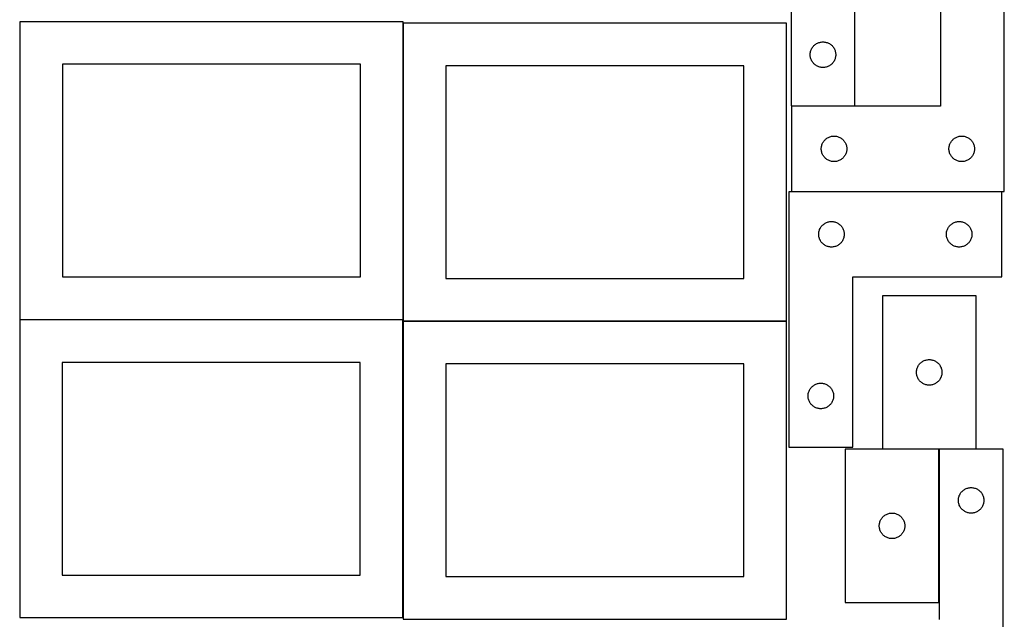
# Model space of a CAD drawing. Header units: millimetres. Extents: x 7 to 1243, y 7 to 2493.
# Tile 4 of 20: x 550 to 1243, y 430 to 853. Entities that reach past the tile are written whole.
import ezdxf

# ---------------------------------------------------------------- set-up
doc = ezdxf.new("R2010")
doc.units = ezdxf.units.MM
doc.layers.add('COMMON', color=5, linetype='CONTINUOUS', true_color=0x0000ff)
doc.layers.add('CUT', color=7, linetype='CONTINUOUS', true_color=0x000000)

msp = doc.modelspace()

# ---------------------------------------------------------------- linework, layer by layer
at = {"layer": 'COMMON'}
for p, q in [((819.83179, 850.002748), (819.83179, 641.083864)), ((549.73179, 640.983863), (819.562864, 640.983863)), ((819.931791, 639.902747), (1089.931791, 639.902747))]:
    msp.add_line(p, q, dxfattribs=at)
at = {"layer": 'CUT'}
for p, q in [((1093.203208, 971.821287), (1093.203208, 791.821287)), ((1138.203208, 791.821287), (1138.203208, 911.821287)), ((1198.488415, 911.440189), (1198.488415, 791.440189)), ((1243.488415, 731.440189), (1243.488415, 911.440189)), ((819.73179, 851.083864), (549.73179, 851.083864)), ((549.73179, 851.083864), (549.73179, 641.083864)), ((819.73179, 641.083864), (819.73179, 851.083864)), ((1089.931791, 850.002748), (819.931791, 850.002748)), ((819.931791, 850.002748), (819.931791, 640.002748)), ((1089.931791, 640.002748), (1089.931791, 850.002748)), ((1107.908979, 832.321287), (1108.219981, 832.82142)), ((1108.219981, 832.82142), (1108.563028, 833.30014)), ((1108.563028, 833.30014), (1108.93665, 833.7554)), ((1108.93665, 833.7554), (1109.339247, 834.185248)), ((1109.339247, 834.185248), (1109.769095, 834.587846)), ((1109.769095, 834.587846), (1110.224355, 834.961467)), ((1110.224355, 834.961467), (1110.703076, 835.304514)), ((1110.703076, 835.304514), (1111.203208, 835.615516)), ((1111.203208, 835.615516), (1111.72261, 835.893142)), ((1111.72261, 835.893142), (1112.259057, 836.136203)), ((1112.259057, 836.136203), (1112.810253, 836.343659)), ((1112.810253, 836.343659), (1113.373836, 836.51462)), ((1113.373836, 836.51462), (1113.947395, 836.648355)), ((1113.947395, 836.648355), (1114.528472, 836.744291)), ((1114.528472, 836.744291), (1115.11458, 836.802018)), ((1115.11458, 836.802018), (1115.703208, 836.821287)), ((1115.703208, 836.821287), (1116.291836, 836.802018)), ((1116.291836, 836.802018), (1116.877944, 836.744291)), ((1116.877944, 836.744291), (1117.459021, 836.648355)), ((1117.459021, 836.648355), (1118.032579, 836.51462)), ((1118.032579, 836.51462), (1118.596163, 836.343659)), ((1118.596163, 836.343659), (1119.147359, 836.136203)), ((1119.147359, 836.136203), (1119.683806, 835.893142)), ((1119.683806, 835.893142), (1120.203208, 835.615516)), ((1120.203208, 835.615516), (1120.70334, 835.304514)), ((1120.70334, 835.304514), (1121.182061, 834.961467)), ((1121.182061, 834.961467), (1121.63732, 834.587846)), ((1121.63732, 834.587846), (1122.067169, 834.185248)), ((1122.067169, 834.185248), (1122.469766, 833.7554)), ((1122.469766, 833.7554), (1122.843388, 833.30014)), ((1122.843388, 833.30014), (1123.186434, 832.82142)), ((1123.186434, 832.82142), (1123.497436, 832.321287)), ((1106.703208, 827.821287), (1106.722477, 828.409916)), ((1106.722477, 827.232659), (1106.703208, 827.821287)), ((1106.722477, 828.409916), (1106.780204, 828.996023)), ((1106.780204, 826.646552), (1106.722477, 827.232659)), ((1106.780204, 828.996023), (1106.87614, 829.5771)), ((1106.87614, 826.065475), (1106.780204, 826.646552)), ((1106.87614, 829.5771), (1107.009875, 830.150659)), ((1107.009875, 825.491916), (1106.87614, 826.065475)), ((1107.009875, 830.150659), (1107.180837, 830.714243)), ((1107.180837, 830.714243), (1107.388292, 831.265438)), ((1107.388292, 831.265438), (1107.631353, 831.801886)), ((1107.631353, 831.801886), (1107.908979, 832.321287)), ((1123.497436, 832.321287), (1123.775062, 831.801886)), ((1123.775062, 831.801886), (1124.018124, 831.265438)), ((1124.018124, 831.265438), (1124.225579, 830.714243)), ((1124.225579, 830.714243), (1124.39654, 830.150659)), ((1124.39654, 830.150659), (1124.530275, 829.5771)), ((1124.530275, 826.065475), (1124.39654, 825.491916)), ((1124.530275, 829.5771), (1124.626212, 828.996023)), ((1124.626212, 826.646552), (1124.530275, 826.065475)), ((1124.626212, 828.996023), (1124.683938, 828.409916)), ((1124.683938, 827.232659), (1124.626212, 826.646552)), ((1124.683938, 828.409916), (1124.703208, 827.821287)), ((1124.703208, 827.821287), (1124.683938, 827.232659)), ((789.73179, 821.083864), (579.73179, 821.083864)), ((579.73179, 821.083864), (579.73179, 671.083864)), ((789.73179, 671.083864), (789.73179, 821.083864)), ((1059.931791, 820.002748), (849.931791, 820.002748)), ((849.931791, 820.002748), (849.931791, 670.002748)), ((1059.931791, 670.002748), (1059.931791, 820.002748)), ((1107.180837, 824.928332), (1107.009875, 825.491916)), ((1107.388292, 824.377137), (1107.180837, 824.928332)), ((1107.631353, 823.840689), (1107.388292, 824.377137)), ((1107.908979, 823.321287), (1107.631353, 823.840689)), ((1108.219981, 822.821155), (1107.908979, 823.321287)), ((1108.563028, 822.342435), (1108.219981, 822.821155)), ((1108.93665, 821.887175), (1108.563028, 822.342435)), ((1109.339247, 821.457326), (1108.93665, 821.887175)), ((1109.769095, 821.054729), (1109.339247, 821.457326)), ((1110.224355, 820.681107), (1109.769095, 821.054729)), ((1110.703076, 820.338061), (1110.224355, 820.681107)), ((1111.203208, 820.027059), (1110.703076, 820.338061)), ((1111.72261, 819.749433), (1111.203208, 820.027059)), ((1112.259057, 819.506372), (1111.72261, 819.749433)), ((1112.810253, 819.298916), (1112.259057, 819.506372)), ((1113.373836, 819.127955), (1112.810253, 819.298916)), ((1113.947395, 818.99422), (1113.373836, 819.127955)), ((1114.528472, 818.898284), (1113.947395, 818.99422)), ((1115.11458, 818.840557), (1114.528472, 818.898284)), ((1115.703208, 818.821287), (1115.11458, 818.840557)), ((1116.291836, 818.840557), (1115.703208, 818.821287)), ((1116.877944, 818.898284), (1116.291836, 818.840557)), ((1117.459021, 818.99422), (1116.877944, 818.898284)), ((1118.032579, 819.127955), (1117.459021, 818.99422)), ((1118.596163, 819.298916), (1118.032579, 819.127955)), ((1119.147359, 819.506372), (1118.596163, 819.298916)), ((1119.683806, 819.749433), (1119.147359, 819.506372)), ((1120.203208, 820.027059), (1119.683806, 819.749433)), ((1120.70334, 820.338061), (1120.203208, 820.027059)), ((1121.182061, 820.681107), (1120.70334, 820.338061)), ((1121.63732, 821.054729), (1121.182061, 820.681107)), ((1122.067169, 821.457326), (1121.63732, 821.054729)), ((1122.469766, 821.887175), (1122.067169, 821.457326)), ((1122.843388, 822.342435), (1122.469766, 821.887175)), ((1123.186434, 822.821155), (1122.843388, 822.342435)), ((1123.497436, 823.321287), (1123.186434, 822.821155)), ((1123.775062, 823.840689), (1123.497436, 823.321287)), ((1124.018124, 824.377137), (1123.775062, 823.840689)), ((1124.225579, 824.928332), (1124.018124, 824.377137)), ((1124.39654, 825.491916), (1124.225579, 824.928332)), ((1093.203208, 791.821287), (1138.203208, 791.821287)), ((1198.488415, 791.440189), (1093.488415, 791.440189)), ((1093.488415, 791.440189), (1093.488415, 731.440189)), ((1121.159044, 770.133521), (1121.732603, 770.267256)), ((1121.732603, 770.267256), (1122.31368, 770.363192)), ((1122.31368, 770.363192), (1122.899787, 770.420919)), ((1122.899787, 770.420919), (1123.488415, 770.440189)), ((1123.488415, 770.440189), (1124.077044, 770.420919)), ((1124.077044, 770.420919), (1124.663151, 770.363192)), ((1124.663151, 770.363192), (1125.244228, 770.267256)), ((1125.244228, 770.267256), (1125.817787, 770.133521)), ((1211.159044, 770.133521), (1211.732603, 770.267256)), ((1211.732603, 770.267256), (1212.31368, 770.363192)), ((1212.31368, 770.363192), (1212.899787, 770.420919)), ((1212.899787, 770.420919), (1213.488415, 770.440189)), ((1213.488415, 770.440189), (1214.077044, 770.420919)), ((1214.077044, 770.420919), (1214.663151, 770.363192)), ((1214.663151, 770.363192), (1215.244228, 770.267256)), ((1215.244228, 770.267256), (1215.817787, 770.133521)), ((1114.661348, 763.196002), (1114.795083, 763.76956)), ((1114.795083, 763.76956), (1114.966044, 764.333144)), ((1114.966044, 764.333144), (1115.1735, 764.88434)), ((1115.1735, 764.88434), (1115.416561, 765.420787)), ((1115.416561, 765.420787), (1115.694187, 765.940189)), ((1115.694187, 765.940189), (1116.005189, 766.440321)), ((1116.005189, 766.440321), (1116.348235, 766.919042)), ((1116.348235, 766.919042), (1116.721857, 767.374301)), ((1116.721857, 767.374301), (1117.124454, 767.80415)), ((1117.124454, 767.80415), (1117.554303, 768.206747)), ((1117.554303, 768.206747), (1118.009563, 768.580369)), ((1118.009563, 768.580369), (1118.488283, 768.923415)), ((1118.488283, 768.923415), (1118.988415, 769.234417)), ((1118.988415, 769.234417), (1119.507817, 769.512043)), ((1119.507817, 769.512043), (1120.044265, 769.755105)), ((1120.044265, 769.755105), (1120.59546, 769.96256)), ((1120.59546, 769.96256), (1121.159044, 770.133521)), ((1125.817787, 770.133521), (1126.381371, 769.96256)), ((1126.381371, 769.96256), (1126.932566, 769.755105)), ((1126.932566, 769.755105), (1127.469014, 769.512043)), ((1127.469014, 769.512043), (1127.988415, 769.234417)), ((1127.988415, 769.234417), (1128.488547, 768.923415)), ((1128.488547, 768.923415), (1128.967268, 768.580369)), ((1128.967268, 768.580369), (1129.422528, 768.206747)), ((1129.422528, 768.206747), (1129.852376, 767.80415)), ((1129.852376, 767.80415), (1130.254974, 767.374301)), ((1130.254974, 767.374301), (1130.628595, 766.919042)), ((1130.628595, 766.919042), (1130.971642, 766.440321)), ((1130.971642, 766.440321), (1131.282644, 765.940189)), ((1131.282644, 765.940189), (1131.56027, 765.420787)), ((1131.56027, 765.420787), (1131.803331, 764.88434)), ((1131.803331, 764.88434), (1132.010787, 764.333144)), ((1132.010787, 764.333144), (1132.181748, 763.76956)), ((1132.181748, 763.76956), (1132.315483, 763.196002)), ((1204.661348, 763.196002), (1204.795083, 763.76956)), ((1204.795083, 763.76956), (1204.966044, 764.333144)), ((1204.966044, 764.333144), (1205.1735, 764.88434)), ((1205.1735, 764.88434), (1205.416561, 765.420787)), ((1205.416561, 765.420787), (1205.694187, 765.940189)), ((1205.694187, 765.940189), (1206.005189, 766.440321)), ((1206.005189, 766.440321), (1206.348235, 766.919042)), ((1206.348235, 766.919042), (1206.721857, 767.374301)), ((1206.721857, 767.374301), (1207.124454, 767.80415)), ((1207.124454, 767.80415), (1207.554303, 768.206747)), ((1207.554303, 768.206747), (1208.009563, 768.580369)), ((1208.009563, 768.580369), (1208.488283, 768.923415)), ((1208.488283, 768.923415), (1208.988415, 769.234417)), ((1208.988415, 769.234417), (1209.507817, 769.512043)), ((1209.507817, 769.512043), (1210.044265, 769.755105)), ((1210.044265, 769.755105), (1210.59546, 769.96256)), ((1210.59546, 769.96256), (1211.159044, 770.133521)), ((1215.817787, 770.133521), (1216.381371, 769.96256)), ((1216.381371, 769.96256), (1216.932566, 769.755105)), ((1216.932566, 769.755105), (1217.469014, 769.512043)), ((1217.469014, 769.512043), (1217.988415, 769.234417)), ((1217.988415, 769.234417), (1218.488547, 768.923415)), ((1218.488547, 768.923415), (1218.967268, 768.580369)), ((1218.967268, 768.580369), (1219.422528, 768.206747)), ((1219.422528, 768.206747), (1219.852376, 767.80415)), ((1219.852376, 767.80415), (1220.254974, 767.374301)), ((1220.254974, 767.374301), (1220.628595, 766.919042)), ((1220.628595, 766.919042), (1220.971642, 766.440321)), ((1220.971642, 766.440321), (1221.282644, 765.940189)), ((1221.282644, 765.940189), (1221.56027, 765.420787)), ((1221.56027, 765.420787), (1221.803331, 764.88434)), ((1221.803331, 764.88434), (1222.010787, 764.333144)), ((1222.010787, 764.333144), (1222.181748, 763.76956)), ((1222.181748, 763.76956), (1222.315483, 763.196002)), ((1114.488415, 761.440189), (1114.507685, 762.028817)), ((1114.507685, 760.851561), (1114.488415, 761.440189)), ((1114.507685, 762.028817), (1114.565412, 762.614924)), ((1114.565412, 760.265453), (1114.507685, 760.851561)), ((1114.565412, 762.614924), (1114.661348, 763.196002)), ((1114.661348, 759.684376), (1114.565412, 760.265453)), ((1114.795083, 759.110817), (1114.661348, 759.684376)), ((1114.966044, 758.547234), (1114.795083, 759.110817)), ((1115.1735, 757.996038), (1114.966044, 758.547234)), ((1115.416561, 757.459591), (1115.1735, 757.996038)), ((1115.694187, 756.940189), (1115.416561, 757.459591)), ((1116.005189, 756.440057), (1115.694187, 756.940189)), ((1116.348235, 755.961336), (1116.005189, 756.440057)), ((1130.971642, 756.440057), (1130.628595, 755.961336)), ((1131.282644, 756.940189), (1130.971642, 756.440057)), ((1131.56027, 757.459591), (1131.282644, 756.940189)), ((1131.803331, 757.996038), (1131.56027, 757.459591)), ((1132.010787, 758.547234), (1131.803331, 757.996038)), ((1132.181748, 759.110817), (1132.010787, 758.547234)), ((1132.315483, 759.684376), (1132.181748, 759.110817)), ((1132.315483, 763.196002), (1132.411419, 762.614924)), ((1132.411419, 760.265453), (1132.315483, 759.684376)), ((1132.411419, 762.614924), (1132.469146, 762.028817)), ((1132.469146, 760.851561), (1132.411419, 760.265453)), ((1132.469146, 762.028817), (1132.488415, 761.440189)), ((1132.488415, 761.440189), (1132.469146, 760.851561)), ((1204.488415, 761.440189), (1204.507685, 762.028817)), ((1204.507685, 760.851561), (1204.488415, 761.440189)), ((1204.507685, 762.028817), (1204.565412, 762.614924)), ((1204.565412, 760.265453), (1204.507685, 760.851561)), ((1204.565412, 762.614924), (1204.661348, 763.196002)), ((1204.661348, 759.684376), (1204.565412, 760.265453)), ((1204.795083, 759.110817), (1204.661348, 759.684376)), ((1204.966044, 758.547234), (1204.795083, 759.110817)), ((1205.1735, 757.996038), (1204.966044, 758.547234)), ((1205.416561, 757.459591), (1205.1735, 757.996038)), ((1205.694187, 756.940189), (1205.416561, 757.459591)), ((1206.005189, 756.440057), (1205.694187, 756.940189)), ((1206.348235, 755.961336), (1206.005189, 756.440057)), ((1220.971642, 756.440057), (1220.628595, 755.961336)), ((1221.282644, 756.940189), (1220.971642, 756.440057)), ((1221.56027, 757.459591), (1221.282644, 756.940189)), ((1221.803331, 757.996038), (1221.56027, 757.459591)), ((1222.010787, 758.547234), (1221.803331, 757.996038)), ((1222.181748, 759.110817), (1222.010787, 758.547234)), ((1222.315483, 759.684376), (1222.181748, 759.110817)), ((1222.315483, 763.196002), (1222.411419, 762.614924)), ((1222.411419, 760.265453), (1222.315483, 759.684376)), ((1222.411419, 762.614924), (1222.469146, 762.028817)), ((1222.469146, 760.851561), (1222.411419, 760.265453)), ((1222.469146, 762.028817), (1222.488415, 761.440189)), ((1222.488415, 761.440189), (1222.469146, 760.851561)), ((1116.721857, 755.506076), (1116.348235, 755.961336)), ((1117.124454, 755.076228), (1116.721857, 755.506076)), ((1117.554303, 754.67363), (1117.124454, 755.076228)), ((1118.009563, 754.300009), (1117.554303, 754.67363)), ((1118.488283, 753.956962), (1118.009563, 754.300009)), ((1118.988415, 753.64596), (1118.488283, 753.956962)), ((1119.507817, 753.368334), (1118.988415, 753.64596)), ((1120.044265, 753.125273), (1119.507817, 753.368334)), ((1120.59546, 752.917818), (1120.044265, 753.125273)), ((1121.159044, 752.746856), (1120.59546, 752.917818)), ((1121.732603, 752.613121), (1121.159044, 752.746856)), ((1122.31368, 752.517185), (1121.732603, 752.613121)), ((1122.899787, 752.459458), (1122.31368, 752.517185)), ((1123.488415, 752.440189), (1122.899787, 752.459458)), ((1124.077044, 752.459458), (1123.488415, 752.440189)), ((1124.663151, 752.517185), (1124.077044, 752.459458)), ((1125.244228, 752.613121), (1124.663151, 752.517185)), ((1125.817787, 752.746856), (1125.244228, 752.613121)), ((1126.381371, 752.917818), (1125.817787, 752.746856)), ((1126.932566, 753.125273), (1126.381371, 752.917818)), ((1127.469014, 753.368334), (1126.932566, 753.125273)), ((1127.988415, 753.64596), (1127.469014, 753.368334)), ((1128.488547, 753.956962), (1127.988415, 753.64596)), ((1128.967268, 754.300009), (1128.488547, 753.956962)), ((1129.422528, 754.67363), (1128.967268, 754.300009)), ((1129.852376, 755.076228), (1129.422528, 754.67363)), ((1130.254974, 755.506076), (1129.852376, 755.076228)), ((1130.628595, 755.961336), (1130.254974, 755.506076)), ((1206.721857, 755.506076), (1206.348235, 755.961336)), ((1207.124454, 755.076228), (1206.721857, 755.506076)), ((1207.554303, 754.67363), (1207.124454, 755.076228)), ((1208.009563, 754.300009), (1207.554303, 754.67363)), ((1208.488283, 753.956962), (1208.009563, 754.300009)), ((1208.988415, 753.64596), (1208.488283, 753.956962)), ((1209.507817, 753.368334), (1208.988415, 753.64596)), ((1210.044265, 753.125273), (1209.507817, 753.368334)), ((1210.59546, 752.917818), (1210.044265, 753.125273)), ((1211.159044, 752.746856), (1210.59546, 752.917818)), ((1211.732603, 752.613121), (1211.159044, 752.746856)), ((1212.31368, 752.517185), (1211.732603, 752.613121)), ((1212.899787, 752.459458), (1212.31368, 752.517185)), ((1213.488415, 752.440189), (1212.899787, 752.459458)), ((1214.077044, 752.459458), (1213.488415, 752.440189)), ((1214.663151, 752.517185), (1214.077044, 752.459458)), ((1215.244228, 752.613121), (1214.663151, 752.517185)), ((1215.817787, 752.746856), (1215.244228, 752.613121)), ((1216.381371, 752.917818), (1215.817787, 752.746856)), ((1216.932566, 753.125273), (1216.381371, 752.917818)), ((1217.469014, 753.368334), (1216.932566, 753.125273)), ((1217.988415, 753.64596), (1217.469014, 753.368334)), ((1218.488547, 753.956962), (1217.988415, 753.64596)), ((1218.967268, 754.300009), (1218.488547, 753.956962)), ((1219.422528, 754.67363), (1218.967268, 754.300009)), ((1219.852376, 755.076228), (1219.422528, 754.67363)), ((1220.254974, 755.506076), (1219.852376, 755.076228)), ((1220.628595, 755.961336), (1220.254974, 755.506076)), ((1091.668639, 731.174925), (1091.668639, 551.174925)), ((1241.668639, 731.174925), (1091.668639, 731.174925)), ((1093.488415, 731.440189), (1243.488415, 731.440189)), ((1241.668639, 671.174925), (1241.668639, 731.174925)), ((1115.304678, 707.538886), (1115.734527, 707.941483)), ((1115.734527, 707.941483), (1116.189786, 708.315105)), ((1116.189786, 708.315105), (1116.668507, 708.658152)), ((1116.668507, 708.658152), (1117.168639, 708.969154)), ((1117.168639, 708.969154), (1117.688041, 709.24678)), ((1117.688041, 709.24678), (1118.224488, 709.489841)), ((1118.224488, 709.489841), (1118.775684, 709.697296)), ((1118.775684, 709.697296), (1119.339268, 709.868258)), ((1119.339268, 709.868258), (1119.912826, 710.001993)), ((1119.912826, 710.001993), (1120.493903, 710.097929)), ((1120.493903, 710.097929), (1121.080011, 710.155655)), ((1121.080011, 710.155655), (1121.668639, 710.174925)), ((1121.668639, 710.174925), (1122.257267, 710.155655)), ((1122.257267, 710.155655), (1122.843375, 710.097929)), ((1122.843375, 710.097929), (1123.424452, 710.001993)), ((1123.424452, 710.001993), (1123.99801, 709.868258)), ((1123.99801, 709.868258), (1124.561594, 709.697296)), ((1124.561594, 709.697296), (1125.11279, 709.489841)), ((1125.11279, 709.489841), (1125.649237, 709.24678)), ((1125.649237, 709.24678), (1126.168639, 708.969154)), ((1126.168639, 708.969154), (1126.668771, 708.658152)), ((1126.668771, 708.658152), (1127.147492, 708.315105)), ((1127.147492, 708.315105), (1127.602751, 707.941483)), ((1127.602751, 707.941483), (1128.0326, 707.538886)), ((1205.304678, 707.538886), (1205.734527, 707.941483)), ((1205.734527, 707.941483), (1206.189786, 708.315105)), ((1206.189786, 708.315105), (1206.668507, 708.658152)), ((1206.668507, 708.658152), (1207.168639, 708.969154)), ((1207.168639, 708.969154), (1207.688041, 709.24678)), ((1207.688041, 709.24678), (1208.224488, 709.489841)), ((1208.224488, 709.489841), (1208.775684, 709.697296)), ((1208.775684, 709.697296), (1209.339268, 709.868258)), ((1209.339268, 709.868258), (1209.912826, 710.001993)), ((1209.912826, 710.001993), (1210.493903, 710.097929)), ((1210.493903, 710.097929), (1211.080011, 710.155655)), ((1211.080011, 710.155655), (1211.668639, 710.174925)), ((1211.668639, 710.174925), (1212.257267, 710.155655)), ((1212.257267, 710.155655), (1212.843375, 710.097929)), ((1212.843375, 710.097929), (1213.424452, 710.001993)), ((1213.424452, 710.001993), (1213.99801, 709.868258)), ((1213.99801, 709.868258), (1214.561594, 709.697296)), ((1214.561594, 709.697296), (1215.11279, 709.489841)), ((1215.11279, 709.489841), (1215.649237, 709.24678)), ((1215.649237, 709.24678), (1216.168639, 708.969154)), ((1216.168639, 708.969154), (1216.668771, 708.658152)), ((1216.668771, 708.658152), (1217.147492, 708.315105)), ((1217.147492, 708.315105), (1217.602751, 707.941483)), ((1217.602751, 707.941483), (1218.0326, 707.538886)), ((1112.668639, 701.174925), (1112.687909, 701.763553)), ((1112.687909, 700.586297), (1112.668639, 701.174925)), ((1112.687909, 701.763553), (1112.745635, 702.349661)), ((1112.745635, 702.349661), (1112.841571, 702.930738)), ((1112.841571, 702.930738), (1112.975307, 703.504297)), ((1112.975307, 703.504297), (1113.146268, 704.06788)), ((1113.146268, 704.06788), (1113.353723, 704.619076)), ((1113.353723, 704.619076), (1113.596784, 705.155523)), ((1113.596784, 705.155523), (1113.87441, 705.674925)), ((1113.87441, 705.674925), (1114.185413, 706.175057)), ((1114.185413, 706.175057), (1114.528459, 706.653778)), ((1114.528459, 706.653778), (1114.902081, 707.109037)), ((1114.902081, 707.109037), (1115.304678, 707.538886)), ((1128.0326, 707.538886), (1128.435197, 707.109037)), ((1128.435197, 707.109037), (1128.808819, 706.653778)), ((1128.808819, 706.653778), (1129.151866, 706.175057)), ((1129.151866, 706.175057), (1129.462868, 705.674925)), ((1129.462868, 705.674925), (1129.740494, 705.155523)), ((1129.740494, 705.155523), (1129.983555, 704.619076)), ((1129.983555, 704.619076), (1130.19101, 704.06788)), ((1130.19101, 704.06788), (1130.361971, 703.504297)), ((1130.361971, 703.504297), (1130.495707, 702.930738)), ((1130.495707, 702.930738), (1130.591643, 702.349661)), ((1130.591643, 702.349661), (1130.649369, 701.763553)), ((1130.649369, 701.763553), (1130.668639, 701.174925)), ((1130.668639, 701.174925), (1130.649369, 700.586297)), ((1202.668639, 701.174925), (1202.687909, 701.763553)), ((1202.687909, 700.586297), (1202.668639, 701.174925)), ((1202.687909, 701.763553), (1202.745635, 702.349661)), ((1202.745635, 702.349661), (1202.841571, 702.930738)), ((1202.841571, 702.930738), (1202.975307, 703.504297)), ((1202.975307, 703.504297), (1203.146268, 704.06788)), ((1203.146268, 704.06788), (1203.353723, 704.619076)), ((1203.353723, 704.619076), (1203.596784, 705.155523)), ((1203.596784, 705.155523), (1203.87441, 705.674925)), ((1203.87441, 705.674925), (1204.185413, 706.175057)), ((1204.185413, 706.175057), (1204.528459, 706.653778)), ((1204.528459, 706.653778), (1204.902081, 707.109037)), ((1204.902081, 707.109037), (1205.304678, 707.538886)), ((1218.0326, 707.538886), (1218.435197, 707.109037)), ((1218.435197, 707.109037), (1218.808819, 706.653778)), ((1218.808819, 706.653778), (1219.151866, 706.175057)), ((1219.151866, 706.175057), (1219.462868, 705.674925)), ((1219.462868, 705.674925), (1219.740494, 705.155523)), ((1219.740494, 705.155523), (1219.983555, 704.619076)), ((1219.983555, 704.619076), (1220.19101, 704.06788)), ((1220.19101, 704.06788), (1220.361971, 703.504297)), ((1220.361971, 703.504297), (1220.495707, 702.930738)), ((1220.495707, 702.930738), (1220.591643, 702.349661)), ((1220.591643, 702.349661), (1220.649369, 701.763553)), ((1220.649369, 701.763553), (1220.668639, 701.174925)), ((1220.668639, 701.174925), (1220.649369, 700.586297)), ((1112.745635, 700.000189), (1112.687909, 700.586297)), ((1112.841571, 699.419112), (1112.745635, 700.000189)), ((1112.975307, 698.845554), (1112.841571, 699.419112)), ((1113.146268, 698.28197), (1112.975307, 698.845554)), ((1113.353723, 697.730774), (1113.146268, 698.28197)), ((1113.596784, 697.194327), (1113.353723, 697.730774)), ((1113.87441, 696.674925), (1113.596784, 697.194327)), ((1114.185413, 696.174793), (1113.87441, 696.674925)), ((1114.528459, 695.696072), (1114.185413, 696.174793)), ((1114.902081, 695.240813), (1114.528459, 695.696072)), ((1115.304678, 694.810964), (1114.902081, 695.240813)), ((1115.734527, 694.408367), (1115.304678, 694.810964)), ((1116.189786, 694.034745), (1115.734527, 694.408367)), ((1116.668507, 693.691699), (1116.189786, 694.034745)), ((1127.147492, 694.034745), (1126.668771, 693.691699)), ((1127.602751, 694.408367), (1127.147492, 694.034745)), ((1128.0326, 694.810964), (1127.602751, 694.408367)), ((1128.435197, 695.240813), (1128.0326, 694.810964)), ((1128.808819, 695.696072), (1128.435197, 695.240813)), ((1129.151866, 696.174793), (1128.808819, 695.696072)), ((1129.462868, 696.674925), (1129.151866, 696.174793)), ((1129.740494, 697.194327), (1129.462868, 696.674925)), ((1129.983555, 697.730774), (1129.740494, 697.194327)), ((1130.19101, 698.28197), (1129.983555, 697.730774)), ((1130.361971, 698.845554), (1130.19101, 698.28197)), ((1130.495707, 699.419112), (1130.361971, 698.845554)), ((1130.591643, 700.000189), (1130.495707, 699.419112)), ((1130.649369, 700.586297), (1130.591643, 700.000189)), ((1202.745635, 700.000189), (1202.687909, 700.586297)), ((1202.841571, 699.419112), (1202.745635, 700.000189)), ((1202.975307, 698.845554), (1202.841571, 699.419112)), ((1203.146268, 698.28197), (1202.975307, 698.845554)), ((1203.353723, 697.730774), (1203.146268, 698.28197)), ((1203.596784, 697.194327), (1203.353723, 697.730774)), ((1203.87441, 696.674925), (1203.596784, 697.194327)), ((1204.185413, 696.174793), (1203.87441, 696.674925)), ((1204.528459, 695.696072), (1204.185413, 696.174793)), ((1204.902081, 695.240813), (1204.528459, 695.696072)), ((1205.304678, 694.810964), (1204.902081, 695.240813)), ((1205.734527, 694.408367), (1205.304678, 694.810964)), ((1206.189786, 694.034745), (1205.734527, 694.408367)), ((1206.668507, 693.691699), (1206.189786, 694.034745)), ((1217.147492, 694.034745), (1216.668771, 693.691699)), ((1217.602751, 694.408367), (1217.147492, 694.034745)), ((1218.0326, 694.810964), (1217.602751, 694.408367)), ((1218.435197, 695.240813), (1218.0326, 694.810964)), ((1218.808819, 695.696072), (1218.435197, 695.240813)), ((1219.151866, 696.174793), (1218.808819, 695.696072)), ((1219.462868, 696.674925), (1219.151866, 696.174793)), ((1219.740494, 697.194327), (1219.462868, 696.674925)), ((1219.983555, 697.730774), (1219.740494, 697.194327)), ((1220.19101, 698.28197), (1219.983555, 697.730774)), ((1220.361971, 698.845554), (1220.19101, 698.28197)), ((1220.495707, 699.419112), (1220.361971, 698.845554)), ((1220.591643, 700.000189), (1220.495707, 699.419112)), ((1220.649369, 700.586297), (1220.591643, 700.000189)), ((1117.168639, 693.380696), (1116.668507, 693.691699)), ((1117.688041, 693.10307), (1117.168639, 693.380696)), ((1118.224488, 692.860009), (1117.688041, 693.10307)), ((1118.775684, 692.652554), (1118.224488, 692.860009)), ((1119.339268, 692.481593), (1118.775684, 692.652554)), ((1119.912826, 692.347858), (1119.339268, 692.481593)), ((1120.493903, 692.251921), (1119.912826, 692.347858)), ((1121.080011, 692.194195), (1120.493903, 692.251921)), ((1121.668639, 692.174925), (1121.080011, 692.194195)), ((1122.257267, 692.194195), (1121.668639, 692.174925)), ((1122.843375, 692.251921), (1122.257267, 692.194195)), ((1123.424452, 692.347858), (1122.843375, 692.251921)), ((1123.99801, 692.481593), (1123.424452, 692.347858)), ((1124.561594, 692.652554), (1123.99801, 692.481593)), ((1125.11279, 692.860009), (1124.561594, 692.652554)), ((1125.649237, 693.10307), (1125.11279, 692.860009)), ((1126.168639, 693.380696), (1125.649237, 693.10307)), ((1126.668771, 693.691699), (1126.168639, 693.380696)), ((1207.168639, 693.380696), (1206.668507, 693.691699)), ((1207.688041, 693.10307), (1207.168639, 693.380696)), ((1208.224488, 692.860009), (1207.688041, 693.10307)), ((1208.775684, 692.652554), (1208.224488, 692.860009)), ((1209.339268, 692.481593), (1208.775684, 692.652554)), ((1209.912826, 692.347858), (1209.339268, 692.481593)), ((1210.493903, 692.251921), (1209.912826, 692.347858)), ((1211.080011, 692.194195), (1210.493903, 692.251921)), ((1211.668639, 692.174925), (1211.080011, 692.194195)), ((1212.257267, 692.194195), (1211.668639, 692.174925)), ((1212.843375, 692.251921), (1212.257267, 692.194195)), ((1213.424452, 692.347858), (1212.843375, 692.251921)), ((1213.99801, 692.481593), (1213.424452, 692.347858)), ((1214.561594, 692.652554), (1213.99801, 692.481593)), ((1215.11279, 692.860009), (1214.561594, 692.652554)), ((1215.649237, 693.10307), (1215.11279, 692.860009)), ((1216.168639, 693.380696), (1215.649237, 693.10307)), ((1216.668771, 693.691699), (1216.168639, 693.380696)), ((579.73179, 671.083864), (789.73179, 671.083864)), ((849.931791, 670.002748), (1059.931791, 670.002748)), ((1136.668639, 551.174925), (1136.668639, 671.174925)), ((1136.668639, 671.174925), (1241.668639, 671.174925)), ((1157.559246, 657.828125), (1157.559246, 549.828125)), ((1223.559246, 657.828125), (1157.559246, 657.828125)), ((1223.559246, 549.828125), (1223.559246, 657.828125)), ((819.562864, 640.883863), (549.562864, 640.883863)), ((549.562864, 640.883863), (549.562864, 430.883863)), ((549.73179, 641.083864), (819.73179, 641.083864)), ((819.562864, 430.883863), (819.562864, 640.883863)), ((819.931791, 640.002748), (1089.931791, 640.002748)), ((1089.931791, 639.802747), (819.931791, 639.802747)), ((819.931791, 639.802747), (819.931791, 429.802747)), ((1089.931791, 429.802747), (1089.931791, 639.802747)), ((789.562864, 610.883863), (579.562864, 610.883863)), ((579.562864, 610.883863), (579.562864, 460.883863)), ((789.562864, 460.883863), (789.562864, 610.883863)), ((1184.625133, 610.594684), (1185.080393, 610.968305)), ((1185.080393, 610.968305), (1185.559114, 611.311352)), ((1185.559114, 611.311352), (1186.059246, 611.622354)), ((1186.059246, 611.622354), (1186.578648, 611.89998)), ((1186.578648, 611.89998), (1187.115095, 612.143041)), ((1187.115095, 612.143041), (1187.666291, 612.350496)), ((1187.666291, 612.350496), (1188.229874, 612.521458)), ((1188.229874, 612.521458), (1188.803433, 612.655193)), ((1188.803433, 612.655193), (1189.38451, 612.751129)), ((1189.38451, 612.751129), (1189.970618, 612.808856)), ((1189.970618, 612.808856), (1190.559246, 612.828125)), ((1190.559246, 612.828125), (1191.147874, 612.808856)), ((1191.147874, 612.808856), (1191.733982, 612.751129)), ((1191.733982, 612.751129), (1192.315059, 612.655193)), ((1192.315059, 612.655193), (1192.888617, 612.521458)), ((1192.888617, 612.521458), (1193.452201, 612.350496)), ((1193.452201, 612.350496), (1194.003397, 612.143041)), ((1194.003397, 612.143041), (1194.539844, 611.89998)), ((1194.539844, 611.89998), (1195.059246, 611.622354)), ((1195.059246, 611.622354), (1195.559378, 611.311352)), ((1195.559378, 611.311352), (1196.038099, 610.968305)), ((1196.038099, 610.968305), (1196.493358, 610.594684)), ((1059.931791, 609.802747), (849.931791, 609.802747)), ((849.931791, 609.802747), (849.931791, 459.802747)), ((1059.931791, 459.802747), (1059.931791, 609.802747)), ((1181.559246, 603.828125), (1181.578515, 604.416753)), ((1181.578515, 603.239497), (1181.559246, 603.828125)), ((1181.578515, 604.416753), (1181.636242, 605.002861)), ((1181.636242, 605.002861), (1181.732178, 605.583938)), ((1181.732178, 605.583938), (1181.865913, 606.157497)), ((1181.865913, 606.157497), (1182.036875, 606.72108)), ((1182.036875, 606.72108), (1182.24433, 607.272276)), ((1182.24433, 607.272276), (1182.487391, 607.808724)), ((1182.487391, 607.808724), (1182.765017, 608.328125)), ((1182.765017, 608.328125), (1183.076019, 608.828257)), ((1183.076019, 608.828257), (1183.419066, 609.306978)), ((1183.419066, 609.306978), (1183.792688, 609.762238)), ((1183.792688, 609.762238), (1184.195285, 610.192086)), ((1184.195285, 610.192086), (1184.625133, 610.594684)), ((1196.493358, 610.594684), (1196.923207, 610.192086)), ((1196.923207, 610.192086), (1197.325804, 609.762238)), ((1197.325804, 609.762238), (1197.699426, 609.306978)), ((1197.699426, 609.306978), (1198.042472, 608.828257)), ((1198.042472, 608.828257), (1198.353474, 608.328125)), ((1198.353474, 608.328125), (1198.6311, 607.808724)), ((1198.6311, 607.808724), (1198.874162, 607.272276)), ((1198.874162, 607.272276), (1199.081617, 606.72108)), ((1199.081617, 606.72108), (1199.252578, 606.157497)), ((1199.252578, 606.157497), (1199.386313, 605.583938)), ((1199.386313, 605.583938), (1199.48225, 605.002861)), ((1199.48225, 605.002861), (1199.539976, 604.416753)), ((1199.539976, 604.416753), (1199.559246, 603.828125)), ((1199.559246, 603.828125), (1199.539976, 603.239497)), ((1181.636242, 602.65339), (1181.578515, 603.239497)), ((1181.732178, 602.072312), (1181.636242, 602.65339)), ((1181.865913, 601.498754), (1181.732178, 602.072312)), ((1182.036875, 600.93517), (1181.865913, 601.498754)), ((1182.24433, 600.383974), (1182.036875, 600.93517)), ((1182.487391, 599.847527), (1182.24433, 600.383974)), ((1182.765017, 599.328125), (1182.487391, 599.847527)), ((1183.076019, 598.827993), (1182.765017, 599.328125)), ((1183.419066, 598.349272), (1183.076019, 598.827993)), ((1183.792688, 597.894013), (1183.419066, 598.349272)), ((1184.195285, 597.464164), (1183.792688, 597.894013)), ((1184.625133, 597.061567), (1184.195285, 597.464164)), ((1185.080393, 596.687945), (1184.625133, 597.061567)), ((1196.493358, 597.061567), (1196.038099, 596.687945)), ((1196.923207, 597.464164), (1196.493358, 597.061567)), ((1197.325804, 597.894013), (1196.923207, 597.464164)), ((1197.699426, 598.349272), (1197.325804, 597.894013)), ((1198.042472, 598.827993), (1197.699426, 598.349272)), ((1198.353474, 599.328125), (1198.042472, 598.827993)), ((1198.6311, 599.847527), (1198.353474, 599.328125)), ((1198.874162, 600.383974), (1198.6311, 599.847527)), ((1199.081617, 600.93517), (1198.874162, 600.383974)), ((1199.252578, 601.498754), (1199.081617, 600.93517)), ((1199.386313, 602.072312), (1199.252578, 601.498754)), ((1199.48225, 602.65339), (1199.386313, 602.072312)), ((1199.539976, 603.239497), (1199.48225, 602.65339)), ((1105.475307, 589.504297), (1105.646268, 590.06788)), ((1105.646268, 590.06788), (1105.853723, 590.619076)), ((1105.853723, 590.619076), (1106.096784, 591.155523)), ((1106.096784, 591.155523), (1106.37441, 591.674925)), ((1106.37441, 591.674925), (1106.685413, 592.175057)), ((1106.685413, 592.175057), (1107.028459, 592.653778)), ((1107.028459, 592.653778), (1107.402081, 593.109037)), ((1107.402081, 593.109037), (1107.804678, 593.538886)), ((1107.804678, 593.538886), (1108.234527, 593.941483)), ((1108.234527, 593.941483), (1108.689786, 594.315105)), ((1108.689786, 594.315105), (1109.168507, 594.658152)), ((1109.168507, 594.658152), (1109.668639, 594.969154)), ((1109.668639, 594.969154), (1110.188041, 595.24678)), ((1110.188041, 595.24678), (1110.724488, 595.489841)), ((1110.724488, 595.489841), (1111.275684, 595.697296)), ((1111.275684, 595.697296), (1111.839268, 595.868258)), ((1111.839268, 595.868258), (1112.412826, 596.001993)), ((1112.412826, 596.001993), (1112.993903, 596.097929)), ((1112.993903, 596.097929), (1113.580011, 596.155655)), ((1113.580011, 596.155655), (1114.168639, 596.174925)), ((1114.168639, 596.174925), (1114.757267, 596.155655)), ((1114.757267, 596.155655), (1115.343375, 596.097929)), ((1115.343375, 596.097929), (1115.924452, 596.001993)), ((1115.924452, 596.001993), (1116.49801, 595.868258)), ((1116.49801, 595.868258), (1117.061594, 595.697296)), ((1117.061594, 595.697296), (1117.61279, 595.489841)), ((1117.61279, 595.489841), (1118.149237, 595.24678)), ((1118.149237, 595.24678), (1118.668639, 594.969154)), ((1118.668639, 594.969154), (1119.168771, 594.658152)), ((1119.168771, 594.658152), (1119.647492, 594.315105)), ((1119.647492, 594.315105), (1120.102751, 593.941483)), ((1120.102751, 593.941483), (1120.5326, 593.538886)), ((1120.5326, 593.538886), (1120.935197, 593.109037)), ((1120.935197, 593.109037), (1121.308819, 592.653778)), ((1121.308819, 592.653778), (1121.651866, 592.175057)), ((1121.651866, 592.175057), (1121.962868, 591.674925)), ((1121.962868, 591.674925), (1122.240494, 591.155523)), ((1122.240494, 591.155523), (1122.483555, 590.619076)), ((1122.483555, 590.619076), (1122.69101, 590.06788)), ((1122.69101, 590.06788), (1122.861971, 589.504297)), ((1185.559114, 596.344899), (1185.080393, 596.687945)), ((1186.059246, 596.033897), (1185.559114, 596.344899)), ((1186.578648, 595.756271), (1186.059246, 596.033897)), ((1187.115095, 595.51321), (1186.578648, 595.756271)), ((1187.666291, 595.305754), (1187.115095, 595.51321)), ((1188.229874, 595.134793), (1187.666291, 595.305754)), ((1188.803433, 595.001058), (1188.229874, 595.134793)), ((1189.38451, 594.905122), (1188.803433, 595.001058)), ((1189.970618, 594.847395), (1189.38451, 594.905122)), ((1190.559246, 594.828125), (1189.970618, 594.847395)), ((1191.147874, 594.847395), (1190.559246, 594.828125)), ((1191.733982, 594.905122), (1191.147874, 594.847395)), ((1192.315059, 595.001058), (1191.733982, 594.905122)), ((1192.888617, 595.134793), (1192.315059, 595.001058)), ((1193.452201, 595.305754), (1192.888617, 595.134793)), ((1194.003397, 595.51321), (1193.452201, 595.305754)), ((1194.539844, 595.756271), (1194.003397, 595.51321)), ((1195.059246, 596.033897), (1194.539844, 595.756271)), ((1195.559378, 596.344899), (1195.059246, 596.033897)), ((1196.038099, 596.687945), (1195.559378, 596.344899)), ((1105.168639, 587.174925), (1105.187909, 587.763553)), ((1105.187909, 586.586297), (1105.168639, 587.174925)), ((1105.187909, 587.763553), (1105.245635, 588.349661)), ((1105.245635, 586.000189), (1105.187909, 586.586297)), ((1105.245635, 588.349661), (1105.341571, 588.930738)), ((1105.341571, 585.419112), (1105.245635, 586.000189)), ((1105.341571, 588.930738), (1105.475307, 589.504297)), ((1105.475307, 584.845554), (1105.341571, 585.419112)), ((1105.646268, 584.28197), (1105.475307, 584.845554)), ((1105.853723, 583.730774), (1105.646268, 584.28197)), ((1106.096784, 583.194327), (1105.853723, 583.730774)), ((1106.37441, 582.674925), (1106.096784, 583.194327)), ((1122.240494, 583.194327), (1121.962868, 582.674925)), ((1122.483555, 583.730774), (1122.240494, 583.194327)), ((1122.69101, 584.28197), (1122.483555, 583.730774)), ((1122.861971, 584.845554), (1122.69101, 584.28197)), ((1122.861971, 589.504297), (1122.995707, 588.930738)), ((1122.995707, 585.419112), (1122.861971, 584.845554)), ((1122.995707, 588.930738), (1123.091643, 588.349661)), ((1123.091643, 586.000189), (1122.995707, 585.419112)), ((1123.091643, 588.349661), (1123.149369, 587.763553)), ((1123.149369, 586.586297), (1123.091643, 586.000189)), ((1123.149369, 587.763553), (1123.168639, 587.174925)), ((1123.168639, 587.174925), (1123.149369, 586.586297)), ((1106.685413, 582.174793), (1106.37441, 582.674925)), ((1107.028459, 581.696072), (1106.685413, 582.174793)), ((1107.402081, 581.240813), (1107.028459, 581.696072)), ((1107.804678, 580.810964), (1107.402081, 581.240813)), ((1108.234527, 580.408367), (1107.804678, 580.810964)), ((1108.689786, 580.034745), (1108.234527, 580.408367)), ((1109.168507, 579.691699), (1108.689786, 580.034745)), ((1109.668639, 579.380696), (1109.168507, 579.691699)), ((1110.188041, 579.10307), (1109.668639, 579.380696)), ((1110.724488, 578.860009), (1110.188041, 579.10307)), ((1111.275684, 578.652554), (1110.724488, 578.860009)), ((1111.839268, 578.481593), (1111.275684, 578.652554)), ((1112.412826, 578.347858), (1111.839268, 578.481593)), ((1112.993903, 578.251921), (1112.412826, 578.347858)), ((1113.580011, 578.194195), (1112.993903, 578.251921)), ((1114.168639, 578.174925), (1113.580011, 578.194195)), ((1114.757267, 578.194195), (1114.168639, 578.174925)), ((1115.343375, 578.251921), (1114.757267, 578.194195)), ((1115.924452, 578.347858), (1115.343375, 578.251921)), ((1116.49801, 578.481593), (1115.924452, 578.347858)), ((1117.061594, 578.652554), (1116.49801, 578.481593)), ((1117.61279, 578.860009), (1117.061594, 578.652554)), ((1118.149237, 579.10307), (1117.61279, 578.860009)), ((1118.668639, 579.380696), (1118.149237, 579.10307)), ((1119.168771, 579.691699), (1118.668639, 579.380696)), ((1119.647492, 580.034745), (1119.168771, 579.691699)), ((1120.102751, 580.408367), (1119.647492, 580.034745)), ((1120.5326, 580.810964), (1120.102751, 580.408367)), ((1120.935197, 581.240813), (1120.5326, 580.810964)), ((1121.308819, 581.696072), (1120.935197, 581.240813)), ((1121.651866, 582.174793), (1121.308819, 581.696072)), ((1121.962868, 582.674925), (1121.651866, 582.174793)), ((1091.668639, 551.174925), (1136.668639, 551.174925)), ((1131.358551, 549.601349), (1131.358551, 441.601349)), ((1197.358551, 549.601349), (1131.358551, 549.601349)), ((1157.559246, 549.828125), (1223.559246, 549.828125)), ((1197.358551, 441.601349), (1197.358551, 549.601349)), ((1242.604737, 549.56293), (1197.604737, 549.56293)), ((1197.604737, 549.56293), (1197.604737, 429.56293)), ((1242.604737, 369.56293), (1242.604737, 549.56293)), ((1214.170625, 520.329489), (1214.625884, 520.70311)), ((1214.625884, 520.70311), (1215.104605, 521.046157)), ((1215.104605, 521.046157), (1215.604737, 521.357159)), ((1215.604737, 521.357159), (1216.124139, 521.634785)), ((1216.124139, 521.634785), (1216.660586, 521.877846)), ((1216.660586, 521.877846), (1217.211782, 522.085302)), ((1217.211782, 522.085302), (1217.775366, 522.256263)), ((1217.775366, 522.256263), (1218.348924, 522.389998)), ((1218.348924, 522.389998), (1218.930001, 522.485934)), ((1218.930001, 522.485934), (1219.516109, 522.543661)), ((1219.516109, 522.543661), (1220.104737, 522.56293)), ((1220.104737, 522.56293), (1220.693365, 522.543661)), ((1220.693365, 522.543661), (1221.279473, 522.485934)), ((1221.279473, 522.485934), (1221.86055, 522.389998)), ((1221.86055, 522.389998), (1222.434108, 522.256263)), ((1222.434108, 522.256263), (1222.997692, 522.085302)), ((1222.997692, 522.085302), (1223.548888, 521.877846)), ((1223.548888, 521.877846), (1224.085335, 521.634785)), ((1224.085335, 521.634785), (1224.604737, 521.357159)), ((1224.604737, 521.357159), (1225.104869, 521.046157)), ((1225.104869, 521.046157), (1225.58359, 520.70311)), ((1225.58359, 520.70311), (1226.038849, 520.329489)), ((1211.104737, 513.56293), (1211.124007, 514.151559)), ((1211.124007, 512.974302), (1211.104737, 513.56293)), ((1211.124007, 514.151559), (1211.181733, 514.737666)), ((1211.181733, 514.737666), (1211.277669, 515.318743)), ((1211.277669, 515.318743), (1211.411405, 515.892302)), ((1211.411405, 515.892302), (1211.582366, 516.455886)), ((1211.582366, 516.455886), (1211.789821, 517.007081)), ((1211.789821, 517.007081), (1212.032882, 517.543529)), ((1212.032882, 517.543529), (1212.310508, 518.06293)), ((1212.310508, 518.06293), (1212.62151, 518.563063)), ((1212.62151, 518.563063), (1212.964557, 519.041783)), ((1212.964557, 519.041783), (1213.338179, 519.497043)), ((1213.338179, 519.497043), (1213.740776, 519.926891)), ((1213.740776, 519.926891), (1214.170625, 520.329489)), ((1226.038849, 520.329489), (1226.468698, 519.926891)), ((1226.468698, 519.926891), (1226.871295, 519.497043)), ((1226.871295, 519.497043), (1227.244917, 519.041783)), ((1227.244917, 519.041783), (1227.587963, 518.563063)), ((1227.587963, 518.563063), (1227.898966, 518.06293)), ((1227.898966, 518.06293), (1228.176592, 517.543529)), ((1228.176592, 517.543529), (1228.419653, 517.007081)), ((1228.419653, 517.007081), (1228.627108, 516.455886)), ((1228.627108, 516.455886), (1228.798069, 515.892302)), ((1228.798069, 515.892302), (1228.931804, 515.318743)), ((1228.931804, 515.318743), (1229.027741, 514.737666)), ((1229.027741, 514.737666), (1229.085467, 514.151559)), ((1229.085467, 514.151559), (1229.104737, 513.56293)), ((1229.104737, 513.56293), (1229.085467, 512.974302)), ((1211.181733, 512.388195), (1211.124007, 512.974302)), ((1211.277669, 511.807118), (1211.181733, 512.388195)), ((1211.411405, 511.233559), (1211.277669, 511.807118)), ((1211.582366, 510.669975), (1211.411405, 511.233559)), ((1211.789821, 510.11878), (1211.582366, 510.669975)), ((1212.032882, 509.582332), (1211.789821, 510.11878)), ((1212.310508, 509.06293), (1212.032882, 509.582332)), ((1212.62151, 508.562798), (1212.310508, 509.06293)), ((1212.964557, 508.084078), (1212.62151, 508.562798)), ((1213.338179, 507.628818), (1212.964557, 508.084078)), ((1213.740776, 507.198969), (1213.338179, 507.628818)), ((1214.170625, 506.796372), (1213.740776, 507.198969)), ((1214.625884, 506.42275), (1214.170625, 506.796372)), ((1226.038849, 506.796372), (1225.58359, 506.42275)), ((1226.468698, 507.198969), (1226.038849, 506.796372)), ((1226.871295, 507.628818), (1226.468698, 507.198969)), ((1227.244917, 508.084078), (1226.871295, 507.628818)), ((1227.587963, 508.562798), (1227.244917, 508.084078)), ((1227.898966, 509.06293), (1227.587963, 508.562798)), ((1228.176592, 509.582332), (1227.898966, 509.06293)), ((1228.419653, 510.11878), (1228.176592, 509.582332)), ((1228.627108, 510.669975), (1228.419653, 510.11878)), ((1228.798069, 511.233559), (1228.627108, 510.669975)), ((1228.931804, 511.807118), (1228.798069, 511.233559)), ((1229.027741, 512.388195), (1228.931804, 511.807118)), ((1229.085467, 512.974302), (1229.027741, 512.388195)), ((1156.286696, 499.581947), (1156.564322, 500.101349)), ((1156.564322, 500.101349), (1156.875324, 500.601481)), ((1156.875324, 500.601481), (1157.218371, 501.080202)), ((1157.218371, 501.080202), (1157.591992, 501.535462)), ((1157.591992, 501.535462), (1157.99459, 501.96531)), ((1157.99459, 501.96531), (1158.424438, 502.367907)), ((1158.424438, 502.367907), (1158.879698, 502.741529)), ((1158.879698, 502.741529), (1159.358419, 503.084576)), ((1159.358419, 503.084576), (1159.858551, 503.395578)), ((1159.858551, 503.395578), (1160.377953, 503.673204)), ((1160.377953, 503.673204), (1160.9144, 503.916265)), ((1160.9144, 503.916265), (1161.465596, 504.12372)), ((1161.465596, 504.12372), (1162.029179, 504.294682)), ((1162.029179, 504.294682), (1162.602738, 504.428417)), ((1162.602738, 504.428417), (1163.183815, 504.524353)), ((1163.183815, 504.524353), (1163.769923, 504.582079)), ((1163.769923, 504.582079), (1164.358551, 504.601349)), ((1164.358551, 504.601349), (1164.947179, 504.582079)), ((1164.947179, 504.582079), (1165.533286, 504.524353)), ((1165.533286, 504.524353), (1166.114364, 504.428417)), ((1166.114364, 504.428417), (1166.687922, 504.294682)), ((1166.687922, 504.294682), (1167.251506, 504.12372)), ((1167.251506, 504.12372), (1167.802702, 503.916265)), ((1167.802702, 503.916265), (1168.339149, 503.673204)), ((1168.339149, 503.673204), (1168.858551, 503.395578)), ((1168.858551, 503.395578), (1169.358683, 503.084576)), ((1169.358683, 503.084576), (1169.837404, 502.741529)), ((1169.837404, 502.741529), (1170.292663, 502.367907)), ((1170.292663, 502.367907), (1170.722512, 501.96531)), ((1170.722512, 501.96531), (1171.125109, 501.535462)), ((1171.125109, 501.535462), (1171.498731, 501.080202)), ((1171.498731, 501.080202), (1171.841777, 500.601481)), ((1171.841777, 500.601481), (1172.152779, 500.101349)), ((1172.152779, 500.101349), (1172.430405, 499.581947)), ((1215.104605, 506.079704), (1214.625884, 506.42275)), ((1215.604737, 505.768702), (1215.104605, 506.079704)), ((1216.124139, 505.491076), (1215.604737, 505.768702)), ((1216.660586, 505.248015), (1216.124139, 505.491076)), ((1217.211782, 505.040559), (1216.660586, 505.248015)), ((1217.775366, 504.869598), (1217.211782, 505.040559)), ((1218.348924, 504.735863), (1217.775366, 504.869598)), ((1218.930001, 504.639927), (1218.348924, 504.735863)), ((1219.516109, 504.5822), (1218.930001, 504.639927)), ((1220.104737, 504.56293), (1219.516109, 504.5822)), ((1220.693365, 504.5822), (1220.104737, 504.56293)), ((1221.279473, 504.639927), (1220.693365, 504.5822)), ((1221.86055, 504.735863), (1221.279473, 504.639927)), ((1222.434108, 504.869598), (1221.86055, 504.735863)), ((1222.997692, 505.040559), (1222.434108, 504.869598)), ((1223.548888, 505.248015), (1222.997692, 505.040559)), ((1224.085335, 505.491076), (1223.548888, 505.248015)), ((1224.604737, 505.768702), (1224.085335, 505.491076)), ((1225.104869, 506.079704), (1224.604737, 505.768702)), ((1225.58359, 506.42275), (1225.104869, 506.079704)), ((1155.358551, 495.601349), (1155.37782, 496.189977)), ((1155.37782, 495.012721), (1155.358551, 495.601349)), ((1155.37782, 496.189977), (1155.435547, 496.776085)), ((1155.435547, 494.426613), (1155.37782, 495.012721)), ((1155.435547, 496.776085), (1155.531483, 497.357162)), ((1155.531483, 493.845536), (1155.435547, 494.426613)), ((1155.531483, 497.357162), (1155.665218, 497.930721)), ((1155.665218, 493.271978), (1155.531483, 493.845536)), ((1155.665218, 497.930721), (1155.83618, 498.494304)), ((1155.83618, 492.708394), (1155.665218, 493.271978)), ((1155.83618, 498.494304), (1156.043635, 499.0455)), ((1156.043635, 492.157198), (1155.83618, 492.708394)), ((1156.043635, 499.0455), (1156.286696, 499.581947)), ((1172.430405, 499.581947), (1172.673467, 499.0455)), ((1172.673467, 499.0455), (1172.880922, 498.494304)), ((1172.880922, 492.708394), (1172.673467, 492.157198)), ((1172.880922, 498.494304), (1173.051883, 497.930721)), ((1173.051883, 493.271978), (1172.880922, 492.708394)), ((1173.051883, 497.930721), (1173.185618, 497.357162)), ((1173.185618, 493.845536), (1173.051883, 493.271978)), ((1173.185618, 497.357162), (1173.281555, 496.776085)), ((1173.281555, 494.426613), (1173.185618, 493.845536)), ((1173.281555, 496.776085), (1173.339281, 496.189977)), ((1173.339281, 495.012721), (1173.281555, 494.426613)), ((1173.339281, 496.189977), (1173.358551, 495.601349)), ((1173.358551, 495.601349), (1173.339281, 495.012721)), ((1156.286696, 491.620751), (1156.043635, 492.157198)), ((1156.564322, 491.101349), (1156.286696, 491.620751)), ((1156.875324, 490.601217), (1156.564322, 491.101349)), ((1157.218371, 490.122496), (1156.875324, 490.601217)), ((1157.591992, 489.667237), (1157.218371, 490.122496)), ((1157.99459, 489.237388), (1157.591992, 489.667237)), ((1158.424438, 488.834791), (1157.99459, 489.237388)), ((1158.879698, 488.461169), (1158.424438, 488.834791)), ((1159.358419, 488.118123), (1158.879698, 488.461169)), ((1159.858551, 487.807121), (1159.358419, 488.118123)), ((1160.377953, 487.529494), (1159.858551, 487.807121)), ((1160.9144, 487.286433), (1160.377953, 487.529494)), ((1161.465596, 487.078978), (1160.9144, 487.286433)), ((1162.029179, 486.908017), (1161.465596, 487.078978)), ((1162.602738, 486.774282), (1162.029179, 486.908017)), ((1163.183815, 486.678345), (1162.602738, 486.774282)), ((1163.769923, 486.620619), (1163.183815, 486.678345)), ((1164.358551, 486.601349), (1163.769923, 486.620619)), ((1164.947179, 486.620619), (1164.358551, 486.601349)), ((1165.533286, 486.678345), (1164.947179, 486.620619)), ((1166.114364, 486.774282), (1165.533286, 486.678345)), ((1166.687922, 486.908017), (1166.114364, 486.774282)), ((1167.251506, 487.078978), (1166.687922, 486.908017)), ((1167.802702, 487.286433), (1167.251506, 487.078978)), ((1168.339149, 487.529494), (1167.802702, 487.286433)), ((1168.858551, 487.807121), (1168.339149, 487.529494)), ((1169.358683, 488.118123), (1168.858551, 487.807121)), ((1169.837404, 488.461169), (1169.358683, 488.118123)), ((1170.292663, 488.834791), (1169.837404, 488.461169)), ((1170.722512, 489.237388), (1170.292663, 488.834791)), ((1171.125109, 489.667237), (1170.722512, 489.237388)), ((1171.498731, 490.122496), (1171.125109, 489.667237)), ((1171.841777, 490.601217), (1171.498731, 490.122496)), ((1172.152779, 491.101349), (1171.841777, 490.601217)), ((1172.430405, 491.620751), (1172.152779, 491.101349)), ((1172.673467, 492.157198), (1172.430405, 491.620751)), ((579.562864, 460.883863), (789.562864, 460.883863)), ((849.931791, 459.802747), (1059.931791, 459.802747)), ((1131.358551, 441.601349), (1197.358551, 441.601349)), ((549.562864, 430.883863), (819.562864, 430.883863)), ((819.931791, 429.802747), (1089.931791, 429.802747))]:
    msp.add_line(p, q, dxfattribs=at)

doc.saveas('drawing.dxf')
